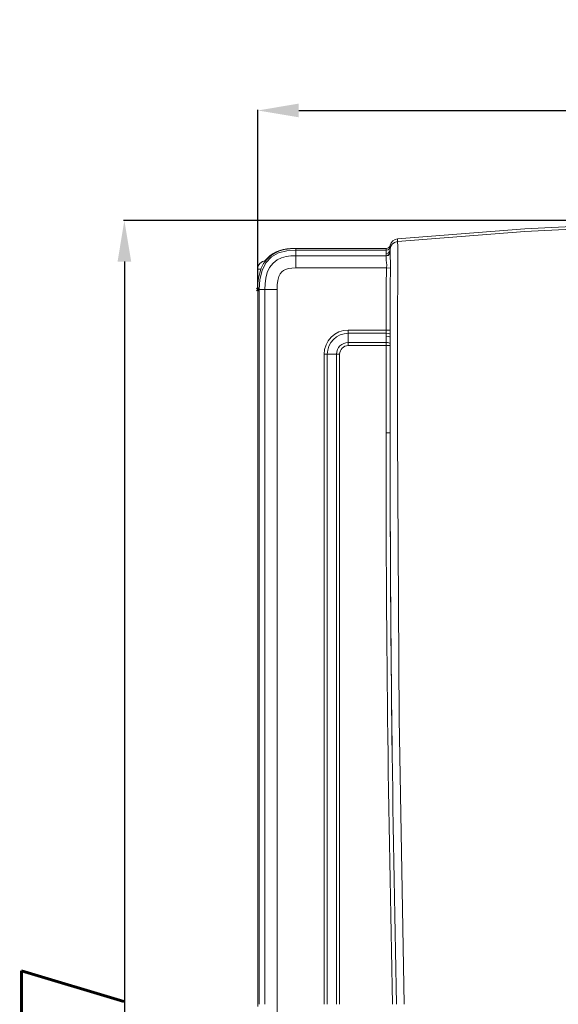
# Model space of a CAD drawing. Header units: millimetres. Extents: x -473 to 23648, y -382 to 1866.
# Tile 217 of 256: x 10459 to 10591, y 519 to 759. Entities that reach past the tile are written whole.
import ezdxf

# ---------------------------------------------------------------- set-up
doc = ezdxf.new("R2010")
doc.units = ezdxf.units.MM
doc.header["$LTSCALE"] = 80
doc.header["$PDMODE"] = 3
doc.header["$PDSIZE"] = 0.3
doc.layers.get('0').update_dxf_attribs({"linetype": 'CONTINUOUS'})
doc.styles.get("Standard").update_dxf_attribs({"font": 'technic_.ttf', "width": 0.7})
doc.dimstyles.get("Standard").update_dxf_attribs({"dimtxt": 3, "dimasz": 3, "dimexe": 0.18, "dimexo": 0.0625, "dimgap": 0.09, "dimtad": 1, "dimdsep": 46, "dimtxsty": 'Standard', "dimcen": 0.09, "dimadec": 0, "dimazin": 0, "dimtol": 1, "dimtp": 0.01, "dimtm": 0.01, "dimtfac": 1, "dimtofl": 0, "dimtmove": 0, "dimatfit": 3, "dimfxl": 1, "dimtolj": 1, "dimarcsym": 0})

# ---------------------------------------------------------------- blocks, each defined once
blk = doc.blocks.new('*D91')
at = {"color": 0, "lineweight": -2, "transparency": 16777216}
for p, q in [((10517.51, 693.37), (10517.51, 737.19)), ((10527.51, 737.01), (10762.51, 737.01)), ((10772.51, 693.37), (10772.51, 737.19))]:
    blk.add_line(p, q, dxfattribs=at)
at = {"color": 0, "lineweight": 0, "transparency": 16777216}
for p in [(10772.51, 737.01), (10517.51, 693.3), (10772.51, 693.3)]:
    blk.add_point(p, dxfattribs=at)
for points in [[(10527.51, 738.68), (10527.51, 735.35), (10517.51, 737.01)], [(10762.51, 738.68), (10762.51, 735.35), (10772.51, 737.01)]]:
    blk.add_solid(points, dxfattribs=at)
at = {"color": 0, "lineweight": 0, "transparency": 16777216, "insert": (10645.01, 750.54), "char_height": 5, "attachment_point": 5}
blk.add_mtext('\\A1;{\\H3.333333x;255}', dxfattribs=at)
blk = doc.blocks.new('*D92')
at = {"color": 0, "lineweight": -2, "transparency": 16777216}
for p, q in [((10644.95, 710.13), (10484.8, 710.13)), ((10484.98, 700.13), (10484.98, 313.3)), ((10544.58, 303.3), (10484.8, 303.3))]:
    blk.add_line(p, q, dxfattribs=at)
at = {"color": 0, "lineweight": 0, "transparency": 16777216}
for p in [(10645.01, 710.13), (10484.98, 303.3), (10544.64, 303.3)]:
    blk.add_point(p, dxfattribs=at)
for points in [[(10483.32, 700.13), (10486.65, 700.13), (10484.98, 710.13)], [(10483.32, 313.3), (10486.65, 313.3), (10484.98, 303.3)]]:
    blk.add_solid(points, dxfattribs=at)
at = {"color": 0, "lineweight": 0, "transparency": 16777216, "insert": (10472.39, 506.72), "char_height": 5, "attachment_point": 5, "rotation": 90}
blk.add_mtext('\\A1;{\\Ftxt.shx,gbcbig.shx;\\H5x;407}', dxfattribs=at)

msp = doc.modelspace()

# ---------------------------------------------------------------- linework, layer by layer
at = {"color": 0, "linetype": 'Continuous', "lineweight": 0}
for p, q in [((10549.853, 704.094), (10550.078, 704.679)), ((10551.007, 705.509), (10551.618, 705.668)), ((10551.618, 705.668), (10551.618, 705.016)), ((10551.621, 704.96), (10551.626, 704.87)), ((10551.626, 704.87), (10551.634, 704.737)), ((10551.634, 704.737), (10551.643, 704.564)), ((10525.509, 703.303), (10548.875, 703.303)), ((10525.509, 703.303), (10525.509, 703.245)), ((10526.809, 698.574), (10526.809, 703.303)), ((10548.874, 702.927), (10526.809, 702.927)), ((10548.809, 702.064), (10548.809, 701.495)), ((10549.313, 703.027), (10548.874, 702.927)), ((10548.875, 703.303), (10549.206, 703.359)), ((10548.875, 703.303), (10548.875, 702.927)), ((10549.206, 703.359), (10549.502, 703.525)), ((10549.662, 703.31), (10549.313, 703.027)), ((10549.853, 703.717), (10549.662, 703.31)), ((10549.675, 702.562), (10549.809, 703.06)), ((10549.732, 702.175), (10549.809, 702.556)), ((10549.82, 703.392), (10549.809, 703.06)), ((10549.809, 703.06), (10549.809, 702.469)), ((10549.809, 702.556), (10549.809, 702.214)), ((10549.853, 703.717), (10549.82, 703.392)), ((10549.853, 704.094), (10549.853, 703.717)), ((10526.809, 701.56), (10548.809, 701.56)), ((10551.708, 700.168), (10551.701, 699.07)), ((10517.509, 693.303), (10517.509, 698.303)), ((10517.509, 698.303), (10518.311, 698.303)), ((10526.809, 698.574), (10548.964, 698.574)), ((10548.964, 698.574), (10549.912, 698.529)), ((10517.509, 693.303), (10522.238, 693.303)), ((10517.509, 693.303), (10517.509, 518.303)), ((10517.885, 693.303), (10517.885, 518.803)), ((10519.251, 518.803), (10519.251, 693.303)), ((10522.238, 310.023), (10522.238, 693.303)), ((10539.609, 683.396), (10549.821, 683.395)), ((10539.609, 679.61), (10539.609, 683.396)), ((10539.609, 682.623), (10548.815, 682.624)), ((10539.609, 680.383), (10548.809, 680.383)), ((10548.809, 681.905), (10548.809, 658.303)), ((10549.809, 681.647), (10549.809, 658.303)), ((10539.609, 679.61), (10549.809, 679.61)), ((10549.809, 678.303), (10549.809, 658.303)), ((10533.715, 677.503), (10537.502, 677.503)), ((10533.715, 518.803), (10533.715, 677.503)), ((10534.488, 518.803), (10534.488, 677.503)), ((10536.729, 518.803), (10536.729, 677.503)), ((10537.502, 518.803), (10537.502, 677.503)), ((10548.809, 658.303), (10549.809, 658.303))]:
    msp.add_line(p, q, dxfattribs=at)
for points in [[(10613.837, 709.632), (10582.695, 708.145), (10551.618, 705.668)], [(10551.618, 705.016), (10582.694, 707.493), (10613.84, 708.98), (10645.009, 709.476)], [(10551.618, 705.016), (10550.913, 704.814), (10550.329, 704.371), (10549.943, 703.747), (10549.809, 703.026)], [(10550.078, 704.679), (10550.476, 705.169), (10551.006, 705.509)], [(10551.618, 705.016), (10551.619, 704.992), (10551.621, 704.96)], [(10551.643, 704.564), (10551.654, 704.307), (10551.661, 704.108), (10551.671, 703.848), (10551.68, 703.554), (10551.688, 703.247), (10551.696, 702.911), (10551.702, 702.554), (10551.707, 702.196), (10551.709, 701.841), (10551.711, 701.477), (10551.711, 701.085), (10551.71, 700.65), (10551.708, 700.168)], [(10526.809, 703.303), (10525.401, 703.242), (10524.074, 703.048), (10522.823, 702.707), (10521.661, 702.202), (10520.608, 701.515), (10519.696, 700.651), (10518.954, 699.633), (10518.392, 698.517), (10517.99, 697.337), (10517.719, 696.088), (10517.561, 694.754), (10517.509, 693.303)], [(10526.809, 702.927), (10524.593, 702.761), (10522.607, 702.226), (10520.887, 701.256), (10519.507, 699.795), (10518.578, 697.954), (10518.052, 695.783), (10517.885, 693.303)], [(10548.874, 702.927), (10548.825, 702.5), (10548.809, 702.064)], [(10548.809, 702.064), (10549.309, 702.197), (10549.675, 702.562)], [(10548.809, 701.495), (10549.309, 701.625), (10549.675, 701.982), (10549.809, 702.469)], [(10548.809, 701.56), (10549.191, 701.636), (10549.516, 701.852), (10549.732, 702.175)], [(10549.502, 703.525), (10549.728, 703.781), (10549.853, 704.094)], [(10549.809, 702.214), (10549.814, 701.874), (10549.83, 701.45), (10549.86, 700.916), (10549.897, 700.254), (10549.921, 699.457), (10549.912, 698.529)], [(10519.251, 693.303), (10519.306, 694.704), (10519.493, 696.1), (10519.843, 697.432), (10520.412, 698.677), (10521.258, 699.77), (10522.26, 700.54), (10523.315, 701.033), (10524.425, 701.34), (10525.585, 701.507), (10526.809, 701.56)], [(10548.809, 701.495), (10548.809, 701.321), (10548.817, 701.084), (10548.841, 700.781), (10548.886, 700.386), (10548.941, 699.888), (10548.978, 699.282), (10548.964, 698.574)], [(10522.238, 693.303), (10522.283, 694.459), (10522.426, 695.537), (10522.664, 696.451), (10522.985, 697.159), (10523.357, 697.646), (10523.784, 697.972), (10524.327, 698.222), (10525.024, 698.414), (10525.856, 698.533), (10526.809, 698.574)], [(10548.964, 698.574), (10548.913, 697.12), (10548.882, 695.552), (10548.862, 693.863), (10548.848, 692.047), (10548.84, 690.102), (10548.834, 688.017), (10548.83, 685.786), (10548.827, 683.396)], [(10549.912, 698.529), (10549.878, 697.095), (10549.857, 695.537), (10549.844, 693.854), (10549.835, 692.042), (10549.829, 690.098), (10549.825, 688.015), (10549.823, 685.784), (10549.821, 683.395)], [(10551.701, 699.07), (10551.68, 696.275), (10551.668, 694.516)], [(10551.668, 694.516), (10551.662, 693.53), (10551.656, 692.467), (10551.65, 691.322), (10551.645, 690.09), (10551.64, 688.761), (10551.635, 687.328), (10551.631, 685.787), (10551.628, 684.129), (10551.626, 682.339), (10551.624, 680.402), (10551.624, 658.303)], [(10548.827, 683.396), (10548.823, 683.005), (10548.815, 682.624)], [(10549.821, 683.395), (10549.819, 682.874), (10549.813, 682.365)], [(10548.815, 682.624), (10548.81, 682.265), (10548.809, 681.905)], [(10548.809, 681.905), (10549.309, 681.87), (10549.675, 681.776), (10549.809, 681.647)], [(10548.809, 680.383), (10549.191, 680.363), (10549.516, 680.307), (10549.732, 680.224), (10549.809, 680.125)], [(10548.815, 682.623), (10549.297, 682.583), (10549.659, 682.49), (10549.813, 682.365)], [(10549.813, 682.365), (10549.81, 682.007), (10549.809, 681.647)], [(10551.624, 658.303), (10552.023, 588.548), (10553.219, 518.803)]]:
    msp.add_lwpolyline(points, dxfattribs=at)
for centre, radius, start, end in [((10525.509, 695.303), 8, 90, 141.28856), ((10519.509, 698.303), 2, 92.79331, 180), ((10539.609, 677.503), 5.893, 90, 180), ((10539.609, 677.503), 5.12, 90, 180), ((10539.609, 677.503), 2.88, 90, 180), ((10539.609, 677.503), 2.107, 90, 180), ((16637.442, 658.303), 6088.633, 180, 181.3128498), ((16637.442, 658.303), 6087.633, 180, 180.7294745), ((16637.442, 658.303), 6087.633, 180, 181.3130655)]:
    msp.add_arc(centre, radius, start, end, dxfattribs=at)

# ---------------------------------------------------------------- dimensions: what is measured, and where the dimension line sits
at = {"color": 3, "lineweight": 0}
dim = msp.add_linear_dim(base=(10772.509, 737.014), p1=(10517.509, 693.303), p2=(10772.509, 693.303), text='{\\H3.333333x;255}', dimstyle='Standard', override={"dimtxt": 5, "dimasz": 10, "dimgap": 5}, dxfattribs=at)
dim.commit()
dim.dimension.update_dxf_attribs({"geometry": '*D91', "text_midpoint": (10645.009, 750.542)})
dim = msp.add_linear_dim(base=(10484.983, 303.303), p1=(10645.009, 710.128), p2=(10544.64, 303.303), angle=90, text='{\\Ftxt.shx,gbcbig.shx;\\H5x;407}', dimstyle='Standard', override={"dimtxt": 5, "dimasz": 10}, dxfattribs=at)
dim.commit()
dim.dimension.update_dxf_attribs({"geometry": '*D92', "text_midpoint": (10472.393, 506.715)})

doc.saveas('drawing.dxf')
